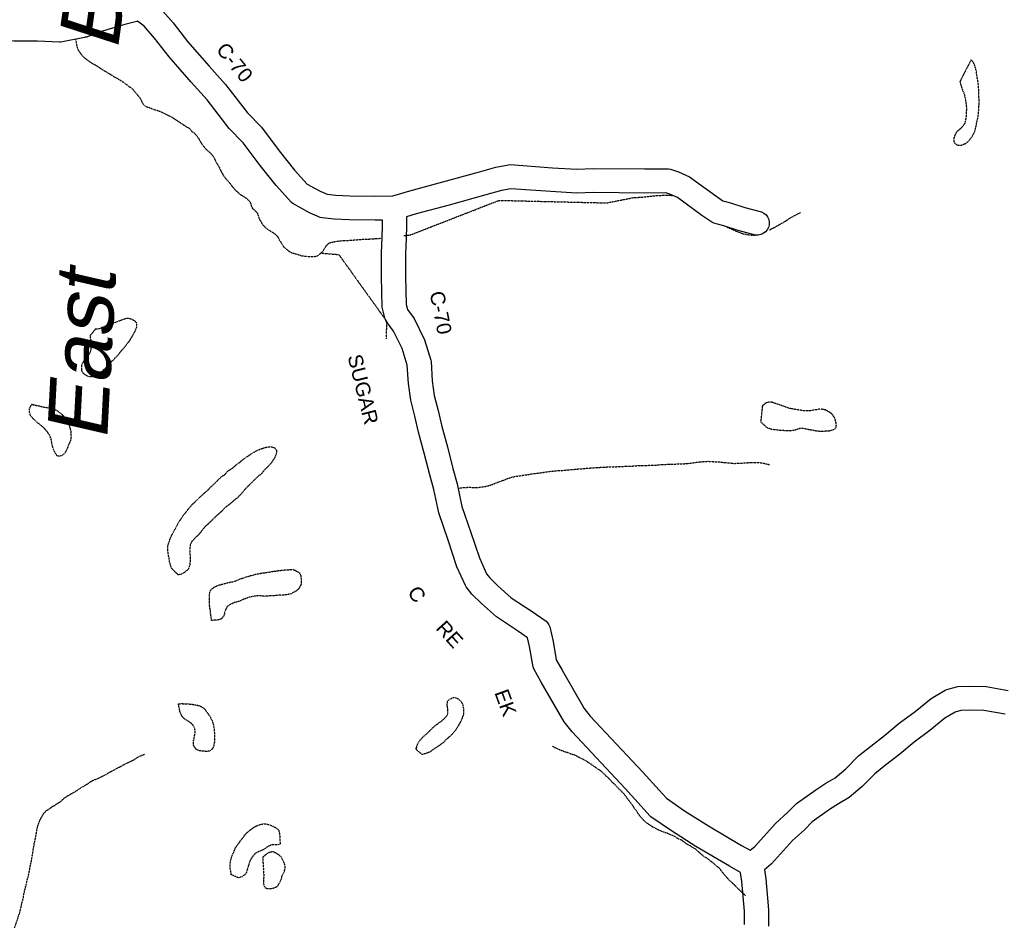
# Model space of a CAD drawing. Header units: feet. Extents: x -1605449 to -1594075, y -1717250 to -1708479.
# Tile 9 of 97: x -1602107 to -1601425, y -1714486 to -1713862. Entities that reach past the tile are written whole.
import ezdxf
from ezdxf.enums import TextEntityAlignment as Align

# ---------------------------------------------------------------- set-up
doc = ezdxf.new("R2010")
doc.units = ezdxf.units.FT
doc.header["$MEASUREMENT"] = 0
doc.linetypes.add('stream', pattern=[1.4, 0.7, -0.1, 0.1, -0.1, 0.1, -0.1, 0.1, -0.1])
for name, color, linetype in [('COUNTY-RD', 7, 'Continuous'), ('CR-TEXT', 7, 'Continuous'), ('TWP-RD', 6, 'Continuous'), ('WATER-TEXT', 1, 'Continuous'), ('WATERWAY', 14, 'stream')]:
    doc.layers.add(name, color=color, linetype=linetype)
doc.styles.add('ARIAL', font='arial.ttf')

msp = doc.modelspace()

# ---------------------------------------------------------------- linework, layer by layer
at = {"layer": 'COUNTY-RD'}
for points in [[(-1602051.08, -1713852.58), (-1602039.16, -1713849.14), (-1602029.23, -1713846.46), (-1602022.96, -1713845.9), (-1602020.93, -1713846.23), (-1602019.03, -1713847.04), (-1602009.78, -1713854.08), (-1602001.08, -1713863.98), (-1601991.03, -1713876.9), (-1601976.1, -1713894.03), (-1601964.74, -1713906.76), (-1601949.54, -1713926.3), (-1601939.83, -1713936.25), (-1601927.48, -1713952.64), (-1601916.83, -1713966.08), (-1601908.1, -1713975.75), (-1601899.06, -1713980.75), (-1601894.25, -1713982.82), (-1601888.2, -1713983.41), (-1601878.5, -1713983.92), (-1601861.11, -1713984.16), (-1601848.81, -1713983.84), (-1601848.81, -1713983.84)], [(-1602062.47, -1713874.08), (-1602062.51, -1713874.08), (-1602078.94, -1713877.25), (-1602079.91, -1713877.33), (-1602095.08, -1713876.69), (-1602111.57, -1713876.75), (-1602132.05, -1713876.2), (-1602151.3, -1713875.13), (-1602165.46, -1713874.68), (-1602172.74, -1713874.95), (-1602173.83, -1713874.85), (-1602183.14, -1713872.71), (-1602219.9, -1713865.39), (-1602243.74, -1713860.53)], [(-1601604.8, -1714489.31), (-1601604.93, -1714480.07), (-1601606.67, -1714459.6), (-1601607.66, -1714453.19), (-1601615.17, -1714448.94), (-1601638.61, -1714435.11), (-1601655.53, -1714424.32), (-1601669.75, -1714414.6), (-1601670.55, -1714413.9), (-1601676.43, -1714407.13), (-1601687.53, -1714395.03), (-1601724.35, -1714355.71), (-1601729.88, -1714348.85), (-1601745.82, -1714321.19), (-1601750.99, -1714311.89), (-1601751.46, -1714310.56), (-1601753.91, -1714296.41), (-1601755.27, -1714290.43), (-1601761.49, -1714286.1), (-1601776.75, -1714276), (-1601787.32, -1714266.59), (-1601793.95, -1714260.13), (-1601797.85, -1714255.15), (-1601798.37, -1714254.29), (-1601804.27, -1714241.14), (-1601810.32, -1714222.8), (-1601816.92, -1714203.7), (-1601820.19, -1714187.63), (-1601823.12, -1714177.34), (-1601827.02, -1714162.29), (-1601830.93, -1714147.84), (-1601833.43, -1714136.8), (-1601836.34, -1714125.62), (-1601837.94, -1714113.98), (-1601838.75, -1714101.45), (-1601842.3, -1714089.85), (-1601848.2, -1714077.7), (-1601853.32, -1714070.9), (-1601854.03, -1714069.43), (-1601855.94, -1714062), (-1601856.07, -1714061.04), (-1601856.54, -1714039.76), (-1601856.61, -1714022.59), (-1601856.46, -1714019.1), (-1601856.46, -1714019.1), (-1601855.85, -1714005.01), (-1601855.85, -1714000.7), (-1601861.01, -1714000.83), (-1601879.06, -1714000.58), (-1601889.44, -1714000.03), (-1601897.8, -1713999.22), (-1601899.05, -1713998.9), (-1601906.41, -1713995.73), (-1601917.99, -1713989.32), (-1601919.07, -1713988.46), (-1601929.55, -1713976.85), (-1601940.67, -1713962.83), (-1601952.5, -1713947.12), (-1601962.12, -1713937.27), (-1601977.55, -1713917.44), (-1601988.6, -1713905.06), (-1602003.9, -1713887.5), (-1602013.93, -1713874.61), (-1602021.2, -1713866.33), (-1602025.74, -1713862.88), (-1602026.3, -1713862.93), (-1602034.68, -1713865.19), (-1602050.09, -1713869.65), (-1602060, -1713873.43), (-1602060.63, -1713873.71), (-1602060.73, -1713873.73)], [(-1601839.19, -1713998.41), (-1601839.19, -1713998.41), (-1601839.18, -1714005.36), (-1601839.8, -1714019.74), (-1601839.81, -1714019.82), (-1601839.94, -1714022.92), (-1601839.88, -1714039.54), (-1601839.44, -1714059.24), (-1601838.51, -1714062.86), (-1601833.91, -1714068.97), (-1601826.74, -1714083.73), (-1601822.38, -1714097.97), (-1601822.21, -1714098.93), (-1601821.34, -1714112.31), (-1601819.97, -1714122.37), (-1601817.23, -1714132.86), (-1601814.75, -1714143.82), (-1601810.91, -1714158.03), (-1601807.03, -1714172.97), (-1601803.99, -1714183.68), (-1601800.81, -1714199.29), (-1601794.52, -1714217.47), (-1601788.71, -1714235.1), (-1601783.78, -1714246.08), (-1601781.52, -1714248.97), (-1601775.96, -1714254.39), (-1601766.56, -1714262.76), (-1601752.13, -1714272.31), (-1601742.47, -1714279.03), (-1601741.39, -1714280.13), (-1601740.53, -1714281.41), (-1601739.92, -1714282.82), (-1601737.56, -1714293.13), (-1601735.4, -1714305.64), (-1601731.32, -1714312.97), (-1601716.09, -1714339.4), (-1601711.76, -1714344.77), (-1601675.3, -1714383.7), (-1601664, -1714396.03), (-1601659.02, -1714401.75), (-1601646.35, -1714410.41), (-1601629.89, -1714420.9), (-1601606.82, -1714434.51), (-1601600.91, -1714437.86), (-1601597.72, -1714435.24), (-1601583.38, -1714419.31), (-1601574.8, -1714411.51), (-1601568.69, -1714405.41), (-1601555.39, -1714395.85), (-1601548.45, -1714391.37), (-1601541.91, -1714387.5), (-1601534.5, -1714381.4), (-1601525.72, -1714372.36), (-1601517.31, -1714365.69), (-1601507.65, -1714358.27), (-1601497.53, -1714349.73), (-1601486.55, -1714341.49), (-1601475.44, -1714332.51), (-1601465.63, -1714326.78), (-1601464.62, -1714326.35), (-1601457.8, -1714324.49)], [(-1601457.8, -1714324.49), (-1601456.85, -1714324.35), (-1601448.63, -1714324.05), (-1601437.23, -1714324.25), (-1601421.88, -1714326.93)], [(-1601424, -1714343.48), (-1601438.82, -1714340.89), (-1601448.48, -1714340.72), (-1601454.81, -1714340.95), (-1601458.64, -1714342), (-1601465.94, -1714346.26), (-1601476.31, -1714354.65), (-1601487.15, -1714362.78), (-1601497.19, -1714371.25), (-1601507.05, -1714378.82), (-1601514.51, -1714384.75), (-1601523.19, -1714393.68), (-1601532.31, -1714401.19), (-1601539.69, -1714405.55), (-1601546, -1714409.63), (-1601557.86, -1714418.15), (-1601563.29, -1714423.58), (-1601571.55, -1714431.08), (-1601586.18, -1714447.33), (-1601591.08, -1714451.35), (-1601590.11, -1714457.61), (-1601588.27, -1714479.24), (-1601588.11, -1714490.4)]]:
    msp.add_lwpolyline(points, dxfattribs=at)
at = {"layer": 'TWP-RD', "color": 8, "linetype": 'Continuous'}
msp.add_lwpolyline([(-1602060.73, -1713873.73), (-1602060.77, -1713873.75), (-1602060.92, -1713873.78), (-1602061.26, -1713873.91), (-1602061.95, -1713873.98), (-1602062.47, -1713874.08)], dxfattribs=at)
at = {"layer": 'TWP-RD'}
for points in [[(-1601848.81, -1713983.84), (-1601836.96, -1713980.42), (-1601814.1, -1713974.23), (-1601788.62, -1713967.18), (-1601777.2, -1713964.11), (-1601768.56, -1713962.33), (-1601767.41, -1713962.25), (-1601737.93, -1713964.39), (-1601721.18, -1713965.45), (-1601709.88, -1713964.97), (-1601673.95, -1713965.3), (-1601657.47, -1713965.24)], [(-1601657.47, -1713965.24), (-1601656.19, -1713965.44), (-1601650.55, -1713967.23), (-1601642.94, -1713970.71), (-1601624.81, -1713983.92), (-1601619.84, -1713987.31), (-1601614.47, -1713988.75), (-1601604.58, -1713991.95), (-1601593, -1713994.98), (-1601591.33, -1713995.85), (-1601589.9, -1713997.07), (-1601588.78, -1713998.57), (-1601588.02, -1714000.29), (-1601587.66, -1714002.13), (-1601587.72, -1714004.01), (-1601588.19, -1714005.82), (-1601589.06, -1714007.49), (-1601590.28, -1714008.92), (-1601591.78, -1714010.04), (-1601593.5, -1714010.8), (-1601595.34, -1714011.16), (-1601597.22, -1714011.1), (-1601609.26, -1714007.95), (-1601619.18, -1714004.74), (-1601626.2, -1714002.86), (-1601627.48, -1714002.28), (-1601634.42, -1713997.54), (-1601651.4, -1713985.17), (-1601656.57, -1713982.81), (-1601659.37, -1713981.91), (-1601673.99, -1713981.97), (-1601709.6, -1713981.64), (-1601721.35, -1713982.14), (-1601739.06, -1713981.02), (-1601766.89, -1713979), (-1601773.34, -1713980.33), (-1601784.23, -1713983.26), (-1601809.7, -1713990.31), (-1601832.47, -1713996.47), (-1601839.19, -1713998.41)]]:
    msp.add_lwpolyline(points, dxfattribs=at)
at = {"layer": 'WATERWAY', "ltscale": 0.5, "flags": 128}
for points in [[(-1602068.6, -1713875.69), (-1602068.17, -1713879.05), (-1602067.64, -1713881.05), (-1602066.96, -1713882.71), (-1602064.41, -1713886.36), (-1602062.72, -1713888.01), (-1602060.86, -1713889.49), (-1602056.99, -1713892.12), (-1602055.31, -1713892.94), (-1602050.93, -1713895.89), (-1602041.67, -1713901.47), (-1602037.3, -1713903.92), (-1602029.21, -1713909.84), (-1602027.85, -1713911.5), (-1602026.16, -1713913.48), (-1602024.64, -1713915.3), (-1602023.27, -1713917.29), (-1602022.75, -1713919.13), (-1602021.39, -1713920.95), (-1602019.71, -1713922.1), (-1602017.87, -1713922.58), (-1602015.52, -1713923.55), (-1602009.65, -1713925.49), (-1602001.91, -1713929.41), (-1601993.66, -1713934.82), (-1601989.62, -1713937.28), (-1601988.1, -1713939.27), (-1601986.42, -1713940.25), (-1601983.53, -1713943.9), (-1601981.48, -1713947.55), (-1601980.29, -1713949.21), (-1601978.6, -1713951.19), (-1601976.74, -1713952.84), (-1601974.88, -1713954.66), (-1601973.19, -1713956.64), (-1601971.14, -1713960.8), (-1601968.92, -1713964.45), (-1601968.23, -1713966.11), (-1601966.18, -1713969.93), (-1601964.99, -1713971.59), (-1601963.13, -1713973.57), (-1601958.55, -1713979.2), (-1601956.36, -1713981.35), (-1601954.5, -1713983), (-1601952.65, -1713983.98), (-1601950.46, -1713985.46), (-1601948.44, -1713987.27), (-1601947.41, -1713988.93), (-1601946.89, -1713990.76), (-1601946.2, -1713992.43), (-1601944.18, -1713994.24), (-1601942.65, -1713995.89), (-1601941.44, -1713999.72), (-1601939.22, -1714003.54), (-1601937.86, -1714005.2), (-1601936.18, -1714006.68), (-1601930.79, -1714010.13), (-1601928.93, -1714011.78), (-1601925.69, -1714017.42), (-1601924.33, -1714019.41), (-1601920.45, -1714022.54), (-1601918.77, -1714023.35), (-1601916.26, -1714024.16), (-1601914.25, -1714024.64), (-1601911.9, -1714025.45), (-1601909.89, -1714025.76), (-1601907.88, -1714025.9), (-1601905.88, -1714026.04), (-1601903.7, -1714026.02), (-1601902.03, -1714025.83), (-1601900.21, -1714025.14), (-1601896.9, -1714021.93), (-1601894.61, -1714018.22), (-1601892.62, -1714016.53), (-1601888.79, -1714015.64), (-1601885.12, -1714015.1), (-1601882.45, -1714014.9), (-1601879.78, -1714014.87), (-1601868.26, -1714013.9), (-1601864.42, -1714013.85), (-1601856.84, -1714013.32)], [(-1601447.73, -1713889.66), (-1601455.46, -1713904.69), (-1601455.12, -1713906.03), (-1601454.63, -1713907.53), (-1601454.13, -1713909.21), (-1601453.47, -1713911.22), (-1601452.8, -1713912.39), (-1601452.3, -1713913.9), (-1601451.98, -1713915.57), (-1601451.65, -1713917.41), (-1601451.32, -1713919.09), (-1601451.15, -1713920.59), (-1601450.99, -1713922.1), (-1601450.99, -1713923.44), (-1601451, -1713925.28), (-1601451, -1713927.12), (-1601451.18, -1713929.13), (-1601451.69, -1713931.97), (-1601452.19, -1713933.81), (-1601452.86, -1713934.64), (-1601453.53, -1713935.64), (-1601454.54, -1713936.81), (-1601456.04, -1713938.15), (-1601456.88, -1713938.81), (-1601457.72, -1713939.65), (-1601458.56, -1713940.98), (-1601459.06, -1713941.98), (-1601459.4, -1713943.15), (-1601459.74, -1713943.99), (-1601459.74, -1713944.82), (-1601459.74, -1713945.66), (-1601459.58, -1713946.5), (-1601459.08, -1713947.34), (-1601457.41, -1713948.68), (-1601454.24, -1713948.69), (-1601453.4, -1713948.36), (-1601452.4, -1713947.86), (-1601451.39, -1713947.53), (-1601449.89, -1713946.36), (-1601448.54, -1713945.03), (-1601447.71, -1713943.69), (-1601446.7, -1713942.36), (-1601445.86, -1713940.86), (-1601445.19, -1713939.19), (-1601444.68, -1713937.51), (-1601444.18, -1713935.34), (-1601443.83, -1713933.33), (-1601443.5, -1713931.66), (-1601442.99, -1713929.99), (-1601442.82, -1713928.32), (-1601442.65, -1713926.81), (-1601442.48, -1713925.31), (-1601442.3, -1713923.3), (-1601442.3, -1713921.79), (-1601442.13, -1713920.29), (-1601442.13, -1713918.95), (-1601442.12, -1713917.45), (-1601442.29, -1713915.94), (-1601442.28, -1713914.77), (-1601442.28, -1713913.43), (-1601442.28, -1713912.09), (-1601442.44, -1713910.92), (-1601442.44, -1713909.41), (-1601442.6, -1713907.74), (-1601442.76, -1713906.07), (-1601442.92, -1713904.39), (-1601443.25, -1713903.05), (-1601443.42, -1713902.05), (-1601443.58, -1713901.05), (-1601443.75, -1713900.04), (-1601443.91, -1713898.7), (-1601444.24, -1713896.86), (-1601444.74, -1713895.02), (-1601445.23, -1713893.34), (-1601445.9, -1713891.84), (-1601446.56, -1713890.66), (-1601447.73, -1713889.82), (-1601447.73, -1713889.82), (-1601447.73, -1713889.66)], [(-1601840.78, -1714011.55), (-1601837.72, -1714011.19), (-1601836.05, -1714010.84), (-1601775.02, -1713987.05), (-1601700.49, -1713988.83), (-1601681.48, -1713985.1), (-1601676.31, -1713984.87), (-1601665.96, -1713983.74), (-1601664.12, -1713983.72), (-1601661.96, -1713983.53), (-1601656.61, -1713983.46), (-1601654.81, -1713983.77)], [(-1601587.39, -1714007.57), (-1601587.32, -1714007.54), (-1601578.86, -1714002.93), (-1601574.71, -1714000.37), (-1601573.06, -1713999.18), (-1601565.75, -1713995.27)], [(-1601617.34, -1714005.32), (-1601615.91, -1714006.04), (-1601613.9, -1714006.86), (-1601612.05, -1714007.84), (-1601606.17, -1714010.11), (-1601604, -1714010.58), (-1601599.65, -1714011.2), (-1601595.79, -1714011.01)], [(-1601898.67, -1714023.64), (-1601886.18, -1714024.64), (-1601853.05, -1714070.88), (-1601853.42, -1714083.05)], [(-1602054.82, -1714076.2), (-1602054.75, -1714076.22), (-1602052.74, -1714076.06), (-1602050.9, -1714075.56), (-1602049.06, -1714074.9), (-1602047.56, -1714074.23), (-1602045.55, -1714073.24), (-1602043.88, -1714072.4), (-1602042.37, -1714072.07), (-1602041.54, -1714071.74), (-1602040.53, -1714071.41), (-1602039.53, -1714070.91), (-1602038.52, -1714070.58), (-1602037.69, -1714070.25), (-1602036.69, -1714069.92), (-1602035.85, -1714069.59), (-1602034.85, -1714069.25), (-1602034.01, -1714068.92), (-1602032.84, -1714068.76), (-1602031.5, -1714068.93), (-1602030.67, -1714069.1), (-1602029.83, -1714069.44), (-1602028.83, -1714069.94), (-1602027.5, -1714070.78), (-1602026.67, -1714071.79), (-1602026.34, -1714073.63), (-1602026.51, -1714075.14), (-1602027.18, -1714076.64), (-1602027.68, -1714078.15), (-1602028.69, -1714079.81), (-1602029.7, -1714081.65), (-1602030.71, -1714083.32), (-1602031.88, -1714085.16), (-1602033.22, -1714086.83), (-1602034.4, -1714088.33), (-1602035.57, -1714089.66), (-1602039.26, -1714094.17), (-1602040.76, -1714095.84), (-1602042.27, -1714097.5), (-1602043.61, -1714098.67), (-1602044.78, -1714099.84), (-1602045.96, -1714101.01), (-1602046.96, -1714102.34), (-1602048.14, -1714103.51), (-1602049.31, -1714104.68), (-1602050.48, -1714105.84), (-1602052.49, -1714107.34), (-1602054.16, -1714108.51), (-1602055.84, -1714109.17), (-1602057.17, -1714109.5), (-1602058.18, -1714109.5), (-1602059.68, -1714109.33), (-1602060.51, -1714108.99), (-1602061.52, -1714108.32), (-1602062.35, -1714107.81), (-1602063.18, -1714107.14), (-1602063.85, -1714106.3), (-1602064.51, -1714104.96), (-1602064.51, -1714103.96), (-1602064.51, -1714102.95), (-1602064.51, -1714101.78), (-1602064.17, -1714100.78), (-1602063.67, -1714099.78), (-1602062.83, -1714098.27), (-1602061.65, -1714096.77), (-1602060.48, -1714095.44), (-1602059.47, -1714093.94), (-1602058.47, -1714092.26), (-1602058.13, -1714091.26), (-1602057.96, -1714090.09), (-1602057.96, -1714088.75), (-1602057.95, -1714087.08), (-1602057.95, -1714085.74), (-1602057.94, -1714084.24), (-1602058.27, -1714082.73), (-1602058.6, -1714080.89), (-1602054.82, -1714076.2)], [(-1601593.59, -1714140.63), (-1601589.92, -1714144.16), (-1601588.76, -1714144.83), (-1601587.09, -1714145.5), (-1601585.08, -1714145.84), (-1601582.91, -1714146.02), (-1601580.91, -1714146.36), (-1601578.07, -1714146.54), (-1601575.39, -1714146.71), (-1601573.22, -1714146.72), (-1601571.38, -1714146.56), (-1601570.05, -1714146.4), (-1601568.88, -1714145.9), (-1601567.87, -1714145.57), (-1601567.04, -1714145.23), (-1601566.03, -1714145.07), (-1601564.86, -1714145.07), (-1601563.53, -1714145.25), (-1601561.86, -1714145.59), (-1601560.19, -1714145.93), (-1601559.19, -1714146.1), (-1601558.18, -1714146.27), (-1601557.18, -1714146.44), (-1601556.35, -1714146.61), (-1601554.84, -1714146.95), (-1601553.84, -1714146.95), (-1601553, -1714147.12), (-1601551.67, -1714147.12), (-1601550.33, -1714147.13), (-1601548.49, -1714146.97), (-1601546.99, -1714146.97), (-1601545.99, -1714146.81), (-1601544.98, -1714146.65), (-1601544.15, -1714146.48), (-1601543.31, -1714145.98), (-1601542.31, -1714145.65), (-1601541.3, -1714144.82), (-1601541.29, -1714141.64), (-1601541.62, -1714140.3), (-1601541.96, -1714138.79), (-1601542.45, -1714137.62), (-1601543.29, -1714136.61), (-1601543.95, -1714135.61), (-1601544.79, -1714134.77), (-1601545.95, -1714133.93), (-1601547.29, -1714133.25), (-1601548.79, -1714132.41), (-1601550.29, -1714132.07), (-1601551.8, -1714131.9), (-1601553.3, -1714131.9), (-1601554.47, -1714132.23), (-1601555.97, -1714132.39), (-1601557.98, -1714132.72), (-1601559.65, -1714133.05), (-1601560.99, -1714133.04), (-1601562.32, -1714133.04), (-1601563.33, -1714133.03), (-1601564.33, -1714132.86), (-1601565.5, -1714132.69), (-1601566.83, -1714132.52), (-1601568, -1714132.35), (-1601569.34, -1714132.18), (-1601570.68, -1714131.84), (-1601571.84, -1714131.67), (-1601573.18, -1714131.5), (-1601574.68, -1714130.99), (-1601576.19, -1714130.48), (-1601577.86, -1714129.81), (-1601579.36, -1714129.3), (-1601580.69, -1714128.79), (-1601581.86, -1714128.46), (-1601583.36, -1714127.95), (-1601584.2, -1714127.61), (-1601586.04, -1714127.1), (-1601587.04, -1714127.1), (-1601588.04, -1714127.1), (-1601589.04, -1714127.26), (-1601590.38, -1714127.76), (-1601591.22, -1714128.59), (-1601592.06, -1714129.26), (-1601592.39, -1714129.26)], [(-1602099.33, -1714128.6), (-1602097.99, -1714128.77), (-1602099.33, -1714128.6), (-1602097.99, -1714128.77), (-1602096.66, -1714129.11), (-1602095.16, -1714129.45), (-1602093.65, -1714129.62), (-1602092.15, -1714130.13), (-1602090.65, -1714130.47), (-1602089.14, -1714130.64), (-1602087.81, -1714130.98), (-1602086.47, -1714131.15), (-1602085.3, -1714131.33), (-1602084.3, -1714131.66), (-1602083.13, -1714132), (-1602081.63, -1714132.84), (-1602080.3, -1714133.85), (-1602079.46, -1714134.52), (-1602077.96, -1714135.7), (-1602076.96, -1714136.71), (-1602076.3, -1714137.54), (-1602075.8, -1714138.55), (-1602074.96, -1714139.39), (-1602074.47, -1714140.4), (-1602073.97, -1714141.4), (-1602073.3, -1714142.91), (-1602072.97, -1714143.91), (-1602072.64, -1714144.75), (-1602072.48, -1714145.76), (-1602072.14, -1714146.76), (-1602071.98, -1714147.93), (-1602071.98, -1714149.27), (-1602071.82, -1714150.94), (-1602071.99, -1714152.11), (-1602072.16, -1714152.95), (-1602072.33, -1714153.79), (-1602072.67, -1714154.79), (-1602073.34, -1714156.12), (-1602073.67, -1714156.96), (-1602074.18, -1714158.13), (-1602074.68, -1714159.3), (-1602075.19, -1714160.64), (-1602076.7, -1714162.97), (-1602077.53, -1714163.64), (-1602078.71, -1714164.3), (-1602079.88, -1714164.47), (-1602081.38, -1714164.46), (-1602082.38, -1714162.96), (-1602083.04, -1714161.78), (-1602083.71, -1714160.61), (-1602084.21, -1714159.44), (-1602084.54, -1714158.26), (-1602084.87, -1714156.92), (-1602085.2, -1714155.75), (-1602085.36, -1714154.41), (-1602085.53, -1714153.24), (-1602085.86, -1714152.24), (-1602086.19, -1714151.23), (-1602086.69, -1714150.23), (-1602087.35, -1714149.05), (-1602088.02, -1714148.05), (-1602088.85, -1714146.87), (-1602089.85, -1714145.87), (-1602090.69, -1714145.03), (-1602091.85, -1714143.85), (-1602092.85, -1714143.18), (-1602093.69, -1714142.34), (-1602094.85, -1714141.5), (-1602096.02, -1714140.49), (-1602097.19, -1714139.32), (-1602098.19, -1714138.48), (-1602099.02, -1714137.47), (-1602099.85, -1714136.63), (-1602100.19, -1714135.79), (-1602100.52, -1714134.62), (-1602100.68, -1714133.12), (-1602100.84, -1714132.28), (-1602099.33, -1714128.6)], [(-1601592.39, -1714129.26), (-1601593.59, -1714140.63)], [(-1601997.55, -1714246.88), (-1602002.39, -1714242.01), (-1602002.88, -1714240.01), (-1602003.38, -1714238.33), (-1602003.71, -1714236.49), (-1602004.04, -1714234.31), (-1602004.53, -1714232.3), (-1602004.69, -1714230.3), (-1602004.69, -1714228.29), (-1602004.68, -1714226.78), (-1602004.35, -1714225.28), (-1602003.67, -1714223.44), (-1602003.17, -1714221.77), (-1602002.49, -1714220.1), (-1602001.66, -1714218.59), (-1602000.98, -1714217.43), (-1602000.31, -1714216.09), (-1601999.47, -1714214.59), (-1601998.63, -1714213.08), (-1601997.62, -1714210.91), (-1601996.11, -1714208.74), (-1601994.61, -1714206.57), (-1601993.26, -1714204.57), (-1601991.59, -1714202.57), (-1601989.91, -1714200.4), (-1601988.07, -1714198.23), (-1601986.39, -1714196.73), (-1601985.05, -1714195.4), (-1601983.88, -1714194.23), (-1601982.54, -1714192.89), (-1601980.86, -1714191.39), (-1601978.85, -1714189.56), (-1601977.35, -1714188.23), (-1601973.5, -1714184.56), (-1601972.15, -1714183.22), (-1601970.81, -1714181.89), (-1601969.31, -1714180.39), (-1601967.63, -1714178.72), (-1601965.79, -1714177.56), (-1601964.28, -1714176.22), (-1601962.94, -1714174.55), (-1601960.77, -1714173.39), (-1601959.26, -1714172.23), (-1601957.92, -1714171.06), (-1601956.75, -1714170.06), (-1601955.58, -1714169.23), (-1601954.57, -1714168.56), (-1601953.57, -1714167.56), (-1601952.4, -1714166.73), (-1601951.22, -1714165.73), (-1601950.05, -1714164.89), (-1601949.05, -1714164.4), (-1601947.88, -1714163.56), (-1601946.87, -1714162.9), (-1601945.7, -1714162.06), (-1601944.7, -1714161.56), (-1601943.69, -1714160.9), (-1601942.69, -1714160.4), (-1601941.68, -1714160.07), (-1601940.51, -1714159.57), (-1601939.18, -1714159.07), (-1601937.33, -1714158.41), (-1601935.83, -1714158.25), (-1601935, -1714158.08), (-1601933.99, -1714157.92), (-1601933.16, -1714157.92), (-1601931.99, -1714158.26), (-1601931.15, -1714158.43), (-1601930.32, -1714158.94), (-1601929.49, -1714160.28), (-1601929.32, -1714161.45), (-1601929.49, -1714162.45), (-1601930, -1714164.12), (-1601930.84, -1714165.96), (-1601931.84, -1714167.29), (-1601932.68, -1714168.8), (-1601933.69, -1714169.97), (-1601934.7, -1714170.97), (-1601938.21, -1714174.64), (-1601939.89, -1714176.8), (-1601942.4, -1714178.64), (-1601944.41, -1714180.64), (-1601946.42, -1714182.64), (-1601948.6, -1714184.81), (-1601950.78, -1714186.98), (-1601952.62, -1714189.14), (-1601954.3, -1714191.15), (-1601955.8, -1714192.65), (-1601957.15, -1714193.81), (-1601958.48, -1714194.81), (-1601959.66, -1714195.81), (-1601961.33, -1714197.31), (-1601962.84, -1714198.48), (-1601964.34, -1714199.65), (-1601965.85, -1714200.98), (-1601967.19, -1714202.48), (-1601968.7, -1714203.81), (-1601970.04, -1714204.98), (-1601971.38, -1714206.15), (-1601972.89, -1714207.81), (-1601974.56, -1714209.31), (-1601974.56, -1714209.31), (-1601976.07, -1714210.82), (-1601977.07, -1714211.82), (-1601978.25, -1714212.65), (-1601978.92, -1714213.48), (-1601979.75, -1714214.32), (-1601981.1, -1714215.99), (-1601982.1, -1714217.49), (-1601983.28, -1714218.82), (-1601984.28, -1714219.82), (-1601985.12, -1714220.49), (-1601985.79, -1714221.32), (-1601986.63, -1714221.99), (-1601987.46, -1714222.99), (-1601988.3, -1714223.99), (-1601988.81, -1714225), (-1601989.14, -1714225.83), (-1601989.31, -1714227.17), (-1601989.48, -1714228.51), (-1601989.49, -1714230.01), (-1601989.49, -1714231.01), (-1601989.49, -1714232.02), (-1601989.33, -1714233.36), (-1601989.34, -1714235.87), (-1601989.17, -1714236.87), (-1601989.34, -1714238.04), (-1601989.51, -1714239.21), (-1601989.68, -1714240.22), (-1601990.19, -1714242.05), (-1601991.19, -1714243.56), (-1601994.04, -1714245.72), (-1601995.55, -1714246.39), (-1601997.55, -1714246.88)], [(-1601803.18, -1714186.81), (-1601802.4, -1714186.61), (-1601800.23, -1714186.25), (-1601795.72, -1714186.03), (-1601793.55, -1714186.17), (-1601789.04, -1714186.11), (-1601784.03, -1714185.39), (-1601780.87, -1714184.51), (-1601776.55, -1714182.79), (-1601771.22, -1714180.89), (-1601768.9, -1714179.86), (-1601763.73, -1714178.46), (-1601758.23, -1714177.72), (-1601755.73, -1714177.36), (-1601751.89, -1714176.65), (-1601747.72, -1714176.26), (-1601741.05, -1714175.18), (-1601733.71, -1714174.42), (-1601731.54, -1714174.4), (-1601724.86, -1714173.82), (-1601719.02, -1714173.25), (-1601716.85, -1714173.22), (-1601714.51, -1714172.86), (-1601701.99, -1714172.04), (-1601693.31, -1714171.77), (-1601691.47, -1714171.58), (-1601689.3, -1714171.55), (-1601682.29, -1714171.3), (-1601676.61, -1714170.9), (-1601667.93, -1714170.8), (-1601660.92, -1714170.21), (-1601659.25, -1714170.19), (-1601657.24, -1714170), (-1601654.9, -1714170.14), (-1601653.07, -1714169.95), (-1601646.72, -1714169.71), (-1601642.38, -1714169.32), (-1601637.04, -1714168.59), (-1601630.2, -1714168.01), (-1601628.03, -1714168.15), (-1601626.36, -1714168.3), (-1601624.52, -1714168.44), (-1601622.51, -1714168.42), (-1601620.34, -1714168.73), (-1601611.97, -1714169.46), (-1601608.47, -1714169.42), (-1601606.63, -1714169.23), (-1601604.63, -1714169.21), (-1601600.96, -1714168.83), (-1601598.95, -1714168.81), (-1601595.44, -1714168.77), (-1601591.43, -1714169.39), (-1601587.4, -1714170.34)], [(-1601974.41, -1714278.41), (-1601974.74, -1714276.4), (-1601974.9, -1714275.06), (-1601975.07, -1714273.72), (-1601975.23, -1714271.55), (-1601975.56, -1714269.88), (-1601975.72, -1714268.54), (-1601975.89, -1714267.2), (-1601975.88, -1714265.52), (-1601975.88, -1714264.02), (-1601975.87, -1714262.85), (-1601975.87, -1714261.84), (-1601975.87, -1714260.5), (-1601975.7, -1714259.17), (-1601975.36, -1714258), (-1601974.85, -1714257), (-1601973.35, -1714255.83), (-1601972.18, -1714255.16), (-1601970.84, -1714254.5), (-1601969.17, -1714253.83), (-1601967.33, -1714253.34), (-1601965.32, -1714252.84), (-1601962.14, -1714252.02), (-1601959.47, -1714251.52), (-1601957.29, -1714250.86), (-1601955.29, -1714249.86), (-1601953.11, -1714249.2), (-1601951.27, -1714248.54), (-1601949.77, -1714248.04), (-1601948.43, -1714247.71), (-1601947.09, -1714247.22), (-1601945.92, -1714247.05), (-1601944.92, -1714246.72), (-1601943.92, -1714246.39), (-1601941.74, -1714246.06), (-1601939.74, -1714245.57), (-1601937.9, -1714245.41), (-1601936.23, -1714245.08), (-1601934.56, -1714244.91), (-1601932.88, -1714244.58), (-1601931.21, -1714244.26), (-1601929.21, -1714244.09), (-1601927.37, -1714243.77), (-1601925.7, -1714243.6), (-1601924.02, -1714243.44), (-1601922.19, -1714243.28), (-1601919.01, -1714243.12), (-1601917.84, -1714243.13), (-1601916.84, -1714243.47), (-1601915.67, -1714244.14), (-1601914.67, -1714244.64), (-1601913.34, -1714245.65), (-1601912.67, -1714246.99), (-1601912.51, -1714248.17), (-1601912.18, -1714249.5), (-1601912.18, -1714251.01), (-1601912.19, -1714252.18), (-1601912.35, -1714253.35), (-1601912.86, -1714254.35), (-1601913.36, -1714255.36), (-1601914.03, -1714256.52), (-1601915.54, -1714257.86), (-1601916.88, -1714258.69), (-1601918.22, -1714259.35), (-1601919.39, -1714260.02), (-1601920.56, -1714260.18), (-1601921.73, -1714260.51), (-1601923.24, -1714260.68), (-1601924.91, -1714260.84), (-1601926.58, -1714261), (-1601928.08, -1714261), (-1601929.75, -1714261.16), (-1601931.42, -1714261.32), (-1601933.6, -1714261.31), (-1601935.1, -1714261.48), (-1601936.27, -1714261.64), (-1601937.44, -1714261.63), (-1601938.61, -1714261.63), (-1601939.95, -1714261.46), (-1601940.78, -1714261.29), (-1601941.78, -1714261.45), (-1601942.62, -1714261.45), (-1601943.46, -1714261.45), (-1601944.46, -1714261.61), (-1601945.46, -1714261.77), (-1601946.63, -1714261.94), (-1601948.14, -1714262.27), (-1601952.65, -1714263.93), (-1601954.32, -1714264.76), (-1601956.16, -1714265.42), (-1601958.17, -1714265.92), (-1601959.34, -1714266.41), (-1601960.51, -1714266.91), (-1601961.68, -1714267.58), (-1601962.69, -1714268.08), (-1601963.52, -1714268.74), (-1601964.03, -1714269.58), (-1601964.53, -1714270.41), (-1601964.87, -1714271.42), (-1601965.2, -1714272.25), (-1601965.54, -1714273.75), (-1601965.54, -1714273.75), (-1601965.88, -1714274.59), (-1601966.05, -1714275.43), (-1601966.89, -1714276.59), (-1601967.72, -1714277.26), (-1601968.73, -1714277.76), (-1601969.9, -1714278.09), (-1601974.41, -1714278.41)], [(-1601832.51, -1714367.47), (-1601832.28, -1714366.37), (-1601832.62, -1714367.88), (-1601832.28, -1714366.37), (-1601831.78, -1714364.87), (-1601831.27, -1714363.53), (-1601830.44, -1714362.2), (-1601829.43, -1714361.03), (-1601828.59, -1714360.2), (-1601827.92, -1714359.36), (-1601826.92, -1714358.36), (-1601825.58, -1714357.36), (-1601824.4, -1714356.19), (-1601823.06, -1714354.86), (-1601821.72, -1714353.69), (-1601820.72, -1714352.53), (-1601819.38, -1714351.36), (-1601818.38, -1714350.69), (-1601817.54, -1714350.03), (-1601816.7, -1714349.36), (-1601815.86, -1714348.86), (-1601815.03, -1714348.19), (-1601813.52, -1714346.86), (-1601812.35, -1714345.86), (-1601811.68, -1714345.03), (-1601811.01, -1714344.19), (-1601810.67, -1714343.02), (-1601810.5, -1714341.52), (-1601810.66, -1714340.35), (-1601810.66, -1714339.34), (-1601810.82, -1714338.17), (-1601811.15, -1714337), (-1601810.98, -1714335.49), (-1601810.65, -1714334.49), (-1601809.64, -1714333.32), (-1601808.64, -1714332.66), (-1601806.29, -1714331.83), (-1601805.46, -1714331.83), (-1601804.62, -1714332.17), (-1601803.62, -1714332.67), (-1601802.79, -1714333.34), (-1601801.96, -1714334.02), (-1601800.79, -1714335.69), (-1601800.29, -1714336.7), (-1601799.96, -1714338.37), (-1601799.63, -1714339.88), (-1601799.64, -1714341.22), (-1601799.64, -1714342.56), (-1601799.98, -1714344.23), (-1601800.82, -1714346.57), (-1601801.49, -1714348.07), (-1601802.33, -1714349.74), (-1601803.34, -1714351.58), (-1601804.51, -1714353.25), (-1601805.52, -1714354.92), (-1601806.69, -1714356.25), (-1601807.87, -1714357.59), (-1601809.04, -1714358.75), (-1601810.55, -1714360.09), (-1601812.05, -1714361.25), (-1601813.56, -1714363.09), (-1601815.74, -1714364.59), (-1601817.58, -1714365.92), (-1601819.09, -1714366.92), (-1601820.43, -1714367.75), (-1601821.93, -1714368.92), (-1601823.27, -1714369.75), (-1601824.44, -1714370.25), (-1601825.45, -1714370.58), (-1601826.45, -1714370.91), (-1601827.28, -1714371.07), (-1601828.29, -1714371.41), (-1601832.62, -1714367.88)], [(-1601997.45, -1714336.22), (-1601996.62, -1714336.22), (-1601995.11, -1714336.06), (-1601993.61, -1714336.23), (-1601992.44, -1714336.24), (-1601991.27, -1714336.24), (-1601989.6, -1714336.41), (-1601987.93, -1714336.59), (-1601986.09, -1714336.93), (-1601984.26, -1714337.27), (-1601983.25, -1714337.44), (-1601982.42, -1714337.78), (-1601981.08, -1714338.45), (-1601979.75, -1714339.46), (-1601978.58, -1714340.63), (-1601978.09, -1714341.47), (-1601977.42, -1714342.31), (-1601976.92, -1714343.15), (-1601975.59, -1714344.82), (-1601975.09, -1714346), (-1601974.59, -1714347), (-1601974.09, -1714347.84), (-1601973.76, -1714348.85), (-1601973.43, -1714349.85), (-1601973.1, -1714350.86), (-1601972.93, -1714352.03), (-1601972.6, -1714353.2), (-1601972.61, -1714354.54), (-1601972.28, -1714359.22), (-1601972.46, -1714361.06), (-1601972.46, -1714362.74), (-1601972.63, -1714363.91), (-1601972.8, -1714364.74), (-1601972.97, -1714365.58), (-1601973.31, -1714366.41), (-1601973.98, -1714367.58), (-1601975.48, -1714368.75), (-1601976.32, -1714369.08), (-1601977.16, -1714369.25), (-1601977.99, -1714369.24), (-1601978.99, -1714369.24), (-1601979.83, -1714369.07), (-1601981, -1714369.07), (-1601982.17, -1714368.9), (-1601983.34, -1714368.72), (-1601984.67, -1714368.05), (-1601985.51, -1714367.38), (-1601986.34, -1714366.04), (-1601986.84, -1714365.03), (-1601987, -1714364.03), (-1601987, -1714363.02), (-1601987, -1714361.85), (-1601986.66, -1714361.02), (-1601986.49, -1714359.85), (-1601986.32, -1714359.01), (-1601986.15, -1714358.01), (-1601985.98, -1714356.84), (-1601985.81, -1714356), (-1601985.81, -1714354.83), (-1601985.97, -1714353.99), (-1601986.3, -1714352.82), (-1601986.8, -1714351.81), (-1601987.47, -1714350.81), (-1601988.8, -1714349.47), (-1601989.63, -1714348.96), (-1601991.47, -1714347.78), (-1601992.47, -1714347.28), (-1601993.3, -1714346.61), (-1601994.3, -1714345.6), (-1601994.97, -1714344.76), (-1601996.13, -1714342.42), (-1601996.3, -1714341.91), (-1601997.45, -1714336.22)], [(-1601737.99, -1714365.61), (-1601737.63, -1714365.85), (-1601735.78, -1714366.83), (-1601731.58, -1714368.62), (-1601729.4, -1714369.43), (-1601727.55, -1714369.91), (-1601725.87, -1714370.72), (-1601724.2, -1714371.2), (-1601721.85, -1714372.01), (-1601714.79, -1714375.77), (-1601708.89, -1714379.71), (-1601707.21, -1714381.03), (-1601705.02, -1714382.34), (-1601698.77, -1714388.12), (-1601696.57, -1714390.6), (-1601694.03, -1714392.91), (-1601692.17, -1714395.06), (-1601690.48, -1714396.54), (-1601688.45, -1714398.69), (-1601685.23, -1714403.17), (-1601682.34, -1714406.81), (-1601681.49, -1714408.47), (-1601679.97, -1714410.12), (-1601679.11, -1714411.78), (-1601676.56, -1714415.1), (-1601674.87, -1714416.92), (-1601672.85, -1714418.73), (-1601668.3, -1714421.69), (-1601665.78, -1714422.99), (-1601662.42, -1714424.62), (-1601658.9, -1714425.75), (-1601656.71, -1714426.73), (-1601654.87, -1714427.38), (-1601653.19, -1714428.19), (-1601650.83, -1714429.83), (-1601648.82, -1714430.48), (-1601645.11, -1714433.28), (-1601642.42, -1714434.75), (-1601638.71, -1714437.04), (-1601635, -1714440.51), (-1601632.98, -1714441.99), (-1601631.12, -1714443.14), (-1601626.57, -1714446.59), (-1601624.54, -1714448.58), (-1601622.69, -1714449.89), (-1601617.77, -1714456.02), (-1601615.74, -1714458.33), (-1601613.55, -1714460.15), (-1601610.33, -1714463.45), (-1601607.97, -1714465.76), (-1601604.08, -1714469.23), (-1601603.81, -1714469.49)], [(-1602167.69, -1714619.92), (-1602152.7, -1714571.36), (-1602150.74, -1714567.99), (-1602150.09, -1714565.98), (-1602148.79, -1714562.96), (-1602146.88, -1714555.08), (-1602145.6, -1714550.55), (-1602144.47, -1714547.19), (-1602143, -1714543.83), (-1602141.88, -1714540.31), (-1602140.9, -1714538.13), (-1602140.42, -1714536.45), (-1602139.11, -1714534.26), (-1602137.63, -1714532.24), (-1602127.78, -1714517.58), (-1602122.51, -1714511.16), (-1602120.2, -1714508.63), (-1602119.22, -1714506.95), (-1602117.4, -1714505.25), (-1602113.3, -1714498.69), (-1602112.49, -1714496.5), (-1602112.01, -1714494.66), (-1602107.65, -1714481.57), (-1602106.69, -1714478.05), (-1602106.22, -1714475.7), (-1602104.94, -1714470.51), (-1602104.64, -1714468.16), (-1602102.72, -1714460.79), (-1602102.25, -1714458.11), (-1602101.44, -1714455.76), (-1602100.03, -1714448.22), (-1602099.39, -1714445.54), (-1602098.3, -1714438.84), (-1602098, -1714436.49), (-1602097.52, -1714434.65), (-1602097.37, -1714432.98), (-1602096.89, -1714431.3), (-1602095.16, -1714421.58), (-1602093.87, -1714418.06), (-1602092.89, -1714415.87), (-1602090.76, -1714412.17), (-1602088.78, -1714410.14), (-1602086.96, -1714409.12), (-1602085.3, -1714407.76), (-1602082.98, -1714406.56), (-1602081.16, -1714405.2), (-1602079, -1714404.01), (-1602076.69, -1714401.64), (-1602074.86, -1714400.45), (-1602068.89, -1714397.04), (-1602065.08, -1714394.48), (-1602063.42, -1714393.63), (-1602059.94, -1714391.41), (-1602057.95, -1714390.05), (-1602055.95, -1714389.03), (-1602053.96, -1714388.33), (-1602047.65, -1714385.25), (-1602045.32, -1714383.72), (-1602041.84, -1714382), (-1602039.85, -1714380.81), (-1602038.18, -1714380.12), (-1602034.37, -1714377.91), (-1602030.21, -1714376.02), (-1602028.22, -1714374.99), (-1602024.74, -1714372.78), (-1602020.75, -1714371.22)], [(-1601960.84, -1714454.79), (-1601960.84, -1714453.95), (-1601961.17, -1714452.28), (-1601961.5, -1714450.6), (-1601961.66, -1714448.93), (-1601961.49, -1714447.09), (-1601961.32, -1714445.75), (-1601960.98, -1714444.08), (-1601960.3, -1714442.08), (-1601959.63, -1714440.24), (-1601958.79, -1714438.57), (-1601957.95, -1714436.23), (-1601956.61, -1714434.39), (-1601955.27, -1714432.56), (-1601953.93, -1714430.55), (-1601952.42, -1714428.89), (-1601951.41, -1714427.22), (-1601950.41, -1714426.22), (-1601949.06, -1714424.88), (-1601948.23, -1714424.22), (-1601947.39, -1714423.55), (-1601946.39, -1714422.88), (-1601945.38, -1714422.05), (-1601944.04, -1714421.38), (-1601942.71, -1714420.72), (-1601941.53, -1714420.22), (-1601940.2, -1714419.89), (-1601938.86, -1714419.56), (-1601938.02, -1714419.56), (-1601937.19, -1714419.57), (-1601935.02, -1714419.91), (-1601933.51, -1714420.42), (-1601932.35, -1714420.92), (-1601931.51, -1714421.59), (-1601930.51, -1714421.76), (-1601929.68, -1714422.27), (-1601928.68, -1714423.11), (-1601927.84, -1714423.78), (-1601927.35, -1714426.29), (-1601927.19, -1714427.96), (-1601927.19, -1714429.3), (-1601927.02, -1714430.81), (-1601926.86, -1714432.31), (-1601926.86, -1714433.32), (-1601928.2, -1714433.98), (-1601930.38, -1714433.98), (-1601931.88, -1714433.97), (-1601932.88, -1714434.14), (-1601934.05, -1714434.63), (-1601935.22, -1714435.13), (-1601936.4, -1714435.96), (-1601937.57, -1714436.8), (-1601938.74, -1714437.46), (-1601940.08, -1714438.13), (-1601941.42, -1714438.62), (-1601942.59, -1714439.12), (-1601943.76, -1714439.79), (-1601944.93, -1714440.79), (-1601946.1, -1714442.46), (-1601946.77, -1714443.46), (-1601947.45, -1714444.46), (-1601947.78, -1714445.3), (-1601948.29, -1714446.47), (-1601949.3, -1714449.98), (-1601949.64, -1714451.15), (-1601949.97, -1714451.98), (-1601950.31, -1714453.15), (-1601950.65, -1714453.99), (-1601951.65, -1714454.99), (-1601953.16, -1714455.99), (-1601954.66, -1714456.65), (-1601955.67, -1714456.98), (-1601960.84, -1714454.79)], [(-1601938.92, -1714443.82), (-1601938.28, -1714454.19), (-1601938.28, -1714455.2), (-1601938.29, -1714456.7), (-1601938.46, -1714457.71), (-1601938.46, -1714458.88), (-1601938.46, -1714459.71), (-1601938.47, -1714460.72), (-1601937.97, -1714462.73), (-1601937.47, -1714463.57), (-1601936.3, -1714464.24), (-1601935.13, -1714464.41), (-1601933.96, -1714464.41), (-1601932.96, -1714464.25), (-1601931.79, -1714464.09), (-1601930.79, -1714463.75), (-1601929.78, -1714463.42), (-1601928.78, -1714462.76), (-1601927.94, -1714461.59), (-1601927.1, -1714459.92), (-1601926.6, -1714459.08), (-1601926.09, -1714458.08), (-1601925.59, -1714455.57), (-1601924.58, -1714453.74), (-1601923.91, -1714452.4), (-1601923.57, -1714450.73), (-1601923.4, -1714449.56), (-1601923.56, -1714448.22), (-1601923.89, -1714447.05), (-1601924.23, -1714446.21), (-1601924.56, -1714445.37), (-1601925.22, -1714444.2), (-1601926.05, -1714442.69), (-1601928.05, -1714440.84), (-1601929.22, -1714440.17), (-1601930.56, -1714439.5), (-1601931.39, -1714438.99), (-1601932.39, -1714438.82), (-1601933.4, -1714439.15), (-1601934.4, -1714439.48), (-1601935.24, -1714439.82), (-1601936.07, -1714440.31), (-1601936.91, -1714440.98), (-1601937.75, -1714441.65), (-1601938.92, -1714442.48), (-1601938.92, -1714443.65), (-1601938.92, -1714443.82)]]:
    msp.add_lwpolyline(points, dxfattribs=at)

# ---------------------------------------------------------------- texts
at = {"layer": 'CR-TEXT', "style": 'ARIAL'}
for s, rotation, p in [('C-70', 309, (-1601974.12, -1713884.61)), ('C-70', 281, (-1601826.17, -1714051.62)), ('SUGAR', 284, (-1601883.08, -1714095.97)), ('C', 305, (-1601841.5, -1714260.66)), ('RE', 312, (-1601821.74, -1714286.15)), ('EK', 290, (-1601781.22, -1714329.44))]:
    msp.add_text(s, height=10, rotation=rotation, dxfattribs=at).set_placement(p, align=Align.BOTTOM_LEFT)
at = {"layer": 'WATER-TEXT', "style": 'ARIAL', "oblique": 10}
for s, height, rotation, p in [('Branch', 41.667, 82, (-1602014.39, -1713794.14)), ('East', 41.666, 87, (-1602031.35, -1714096.5))]:
    msp.add_text(s, height=height, rotation=rotation, dxfattribs=at).set_placement(p, align=Align.BOTTOM_CENTER)

doc.saveas('drawing.dxf')
